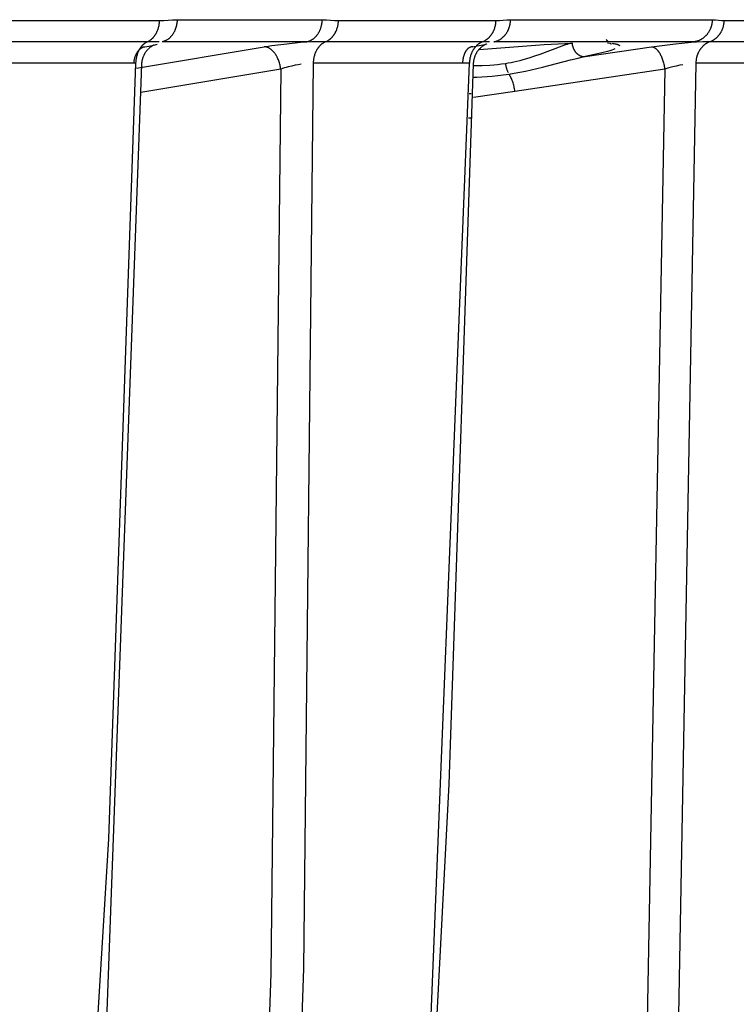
# Model space of a CAD drawing. Header units: millimetres. Extents: x -2637 to -1637, y 678 to 1678.
# Tile 186 of 256: x -1974 to -1959, y 1056 to 1077. Entities that reach past the tile are written whole.
import ezdxf

# ---------------------------------------------------------------- set-up
doc = ezdxf.new("R2010")
doc.units = ezdxf.units.MM
doc.layers.add('Make2D$B.SHOW mini', color=7, linetype='Continuous', true_color=0x000000)

msp = doc.modelspace()

# ---------------------------------------------------------------- linework, layer by layer
at = {"layer": 'Make2D$B.SHOW mini', "color": 18, "lineweight": -3, "true_color": 0x000000}
for points in [[(-1971.15, 1077.442), (-1971.104, 1077.443), (-1971.057, 1077.444), (-1970.868, 1077.456), (-1970.819, 1077.458), (-1970.769, 1077.459)], [(-1970.769, 1077.459), (-1970.77, 1077.439), (-1970.772, 1077.418), (-1970.774, 1077.398), (-1970.777, 1077.377), (-1970.78, 1077.356), (-1970.784, 1077.335), (-1970.789, 1077.314), (-1970.792, 1077.304), (-1970.795, 1077.294), (-1970.798, 1077.283), (-1970.802, 1077.273), (-1970.805, 1077.263), (-1970.809, 1077.253), (-1970.813, 1077.243), (-1970.817, 1077.233), (-1970.821, 1077.223), (-1970.825, 1077.213), (-1970.83, 1077.204), (-1970.835, 1077.194), (-1970.84, 1077.185), (-1970.845, 1077.176), (-1970.85, 1077.167), (-1970.855, 1077.158), (-1970.861, 1077.149), (-1970.867, 1077.141), (-1970.873, 1077.132), (-1970.879, 1077.124), (-1970.885, 1077.116), (-1970.891, 1077.108), (-1970.897, 1077.101), (-1970.904, 1077.093), (-1970.911, 1077.086), (-1970.917, 1077.079), (-1970.924, 1077.072), (-1970.931, 1077.066), (-1970.938, 1077.059), (-1970.945, 1077.053), (-1970.952, 1077.047), (-1970.96, 1077.042), (-1970.967, 1077.036), (-1970.974, 1077.031), (-1970.982, 1077.026), (-1970.989, 1077.022), (-1970.997, 1077.017), (-1971.005, 1077.013), (-1971.012, 1077.009), (-1971.02, 1077.005), (-1971.027, 1077.002), (-1971.035, 1076.999), (-1971.043, 1076.996), (-1971.05, 1076.993), (-1971.058, 1076.99), (-1971.066, 1076.988), (-1971.073, 1076.986), (-1971.081, 1076.984), (-1971.089, 1076.982), (-1971.096, 1076.981)], [(-1970.769, 1077.459), (-1967.629, 1077.459)], [(-1967.972, 1076.981), (-1967.964, 1076.982), (-1967.956, 1076.984), (-1967.948, 1076.986), (-1967.94, 1076.988), (-1967.932, 1076.99), (-1967.924, 1076.993), (-1967.916, 1076.996), (-1967.908, 1076.999), (-1967.9, 1077.002), (-1967.892, 1077.005), (-1967.884, 1077.009), (-1967.876, 1077.013), (-1967.868, 1077.017), (-1967.86, 1077.022), (-1967.852, 1077.026), (-1967.844, 1077.031), (-1967.836, 1077.036), (-1967.829, 1077.042), (-1967.821, 1077.047), (-1967.813, 1077.053), (-1967.806, 1077.059), (-1967.799, 1077.066), (-1967.791, 1077.072), (-1967.784, 1077.079), (-1967.777, 1077.086), (-1967.77, 1077.093), (-1967.763, 1077.101), (-1967.757, 1077.108), (-1967.75, 1077.116), (-1967.743, 1077.124), (-1967.737, 1077.132), (-1967.731, 1077.141), (-1967.725, 1077.149), (-1967.719, 1077.158), (-1967.713, 1077.167), (-1967.708, 1077.176), (-1967.703, 1077.185), (-1967.697, 1077.194), (-1967.692, 1077.204), (-1967.688, 1077.213), (-1967.683, 1077.223), (-1967.679, 1077.233), (-1967.674, 1077.243), (-1967.67, 1077.253), (-1967.666, 1077.263), (-1967.663, 1077.273), (-1967.659, 1077.283), (-1967.656, 1077.294), (-1967.653, 1077.304), (-1967.65, 1077.314), (-1967.647, 1077.325), (-1967.645, 1077.335), (-1967.642, 1077.346), (-1967.64, 1077.356), (-1967.636, 1077.377), (-1967.633, 1077.398), (-1967.631, 1077.418), (-1967.63, 1077.439), (-1967.629, 1077.459)], [(-1967.629, 1077.459), (-1967.605, 1077.459), (-1967.582, 1077.458), (-1967.537, 1077.456), (-1967.363, 1077.444), (-1967.32, 1077.443), (-1967.278, 1077.442)], [(-1963.917, 1076.981), (-1963.909, 1076.982), (-1963.9, 1076.984), (-1963.892, 1076.986), (-1963.883, 1076.988), (-1963.875, 1076.99), (-1963.866, 1076.993), (-1963.858, 1076.996), (-1963.849, 1076.999), (-1963.84, 1077.002), (-1963.832, 1077.005), (-1963.823, 1077.009), (-1963.815, 1077.013), (-1963.807, 1077.017), (-1963.798, 1077.022), (-1963.79, 1077.026), (-1963.781, 1077.031), (-1963.773, 1077.036), (-1963.765, 1077.042), (-1963.757, 1077.047), (-1963.749, 1077.053), (-1963.741, 1077.059), (-1963.733, 1077.066), (-1963.725, 1077.072), (-1963.718, 1077.079), (-1963.71, 1077.086), (-1963.703, 1077.093), (-1963.696, 1077.101), (-1963.688, 1077.108), (-1963.681, 1077.116), (-1963.675, 1077.124), (-1963.668, 1077.132), (-1963.661, 1077.141), (-1963.655, 1077.149), (-1963.649, 1077.158), (-1963.643, 1077.167), (-1963.637, 1077.176), (-1963.631, 1077.185), (-1963.626, 1077.194), (-1963.62, 1077.204), (-1963.615, 1077.213), (-1963.61, 1077.223), (-1963.606, 1077.233), (-1963.601, 1077.243), (-1963.597, 1077.253), (-1963.593, 1077.263), (-1963.589, 1077.273), (-1963.585, 1077.283), (-1963.581, 1077.294), (-1963.578, 1077.304), (-1963.575, 1077.314), (-1963.572, 1077.325), (-1963.57, 1077.335), (-1963.567, 1077.346), (-1963.565, 1077.356), (-1963.563, 1077.366), (-1963.561, 1077.377), (-1963.559, 1077.387), (-1963.558, 1077.398), (-1963.556, 1077.408), (-1963.555, 1077.418), (-1963.554, 1077.439), (-1963.553, 1077.459)], [(-1963.868, 1077.442), (-1963.83, 1077.443), (-1963.791, 1077.444), (-1963.634, 1077.456), (-1963.594, 1077.458), (-1963.573, 1077.459), (-1963.553, 1077.459)], [(-1963.553, 1077.459), (-1959.187, 1077.459)], [(-1959.187, 1077.459), (-1959.187, 1077.449), (-1959.188, 1077.439), (-1959.189, 1077.429), (-1959.19, 1077.418), (-1959.191, 1077.408), (-1959.192, 1077.398), (-1959.194, 1077.387), (-1959.196, 1077.377), (-1959.198, 1077.366), (-1959.2, 1077.356), (-1959.202, 1077.346), (-1959.205, 1077.335), (-1959.208, 1077.325), (-1959.211, 1077.314), (-1959.214, 1077.304), (-1959.217, 1077.294), (-1959.221, 1077.283), (-1959.225, 1077.273), (-1959.229, 1077.263), (-1959.234, 1077.253), (-1959.238, 1077.243), (-1959.243, 1077.233), (-1959.248, 1077.223), (-1959.253, 1077.213), (-1959.259, 1077.204), (-1959.264, 1077.194), (-1959.27, 1077.185), (-1959.276, 1077.176), (-1959.282, 1077.167), (-1959.289, 1077.158), (-1959.295, 1077.149), (-1959.302, 1077.141), (-1959.309, 1077.132), (-1959.316, 1077.124), (-1959.324, 1077.116), (-1959.331, 1077.108), (-1959.339, 1077.101), (-1959.346, 1077.093), (-1959.354, 1077.086), (-1959.362, 1077.079), (-1959.37, 1077.072), (-1959.379, 1077.066), (-1959.387, 1077.059), (-1959.395, 1077.053), (-1959.404, 1077.047), (-1959.412, 1077.042), (-1959.421, 1077.036), (-1959.43, 1077.031), (-1959.439, 1077.026), (-1959.448, 1077.022), (-1959.457, 1077.017), (-1959.465, 1077.013), (-1959.474, 1077.009), (-1959.484, 1077.005), (-1959.493, 1077.002), (-1959.502, 1076.999), (-1959.511, 1076.996), (-1959.52, 1076.993), (-1959.529, 1076.99), (-1959.538, 1076.988), (-1959.547, 1076.986), (-1959.556, 1076.984), (-1959.565, 1076.982), (-1959.574, 1076.981)], [(-1959.187, 1077.459), (-1959.17, 1077.459), (-1959.153, 1077.458), (-1959.119, 1077.456), (-1958.99, 1077.444), (-1958.959, 1077.443), (-1958.943, 1077.442), (-1958.928, 1077.442)], [(-1975.209, 1077.442), (-1971.15, 1077.442)], [(-1971.408, 1076.984), (-1971.402, 1076.987), (-1971.395, 1076.99), (-1971.389, 1076.993), (-1971.383, 1076.997), (-1971.376, 1077), (-1971.37, 1077.004), (-1971.364, 1077.008), (-1971.357, 1077.012), (-1971.351, 1077.016), (-1971.345, 1077.021), (-1971.339, 1077.025), (-1971.333, 1077.03), (-1971.327, 1077.035), (-1971.321, 1077.04), (-1971.315, 1077.045), (-1971.309, 1077.051), (-1971.303, 1077.056), (-1971.297, 1077.062), (-1971.292, 1077.068), (-1971.286, 1077.074), (-1971.28, 1077.08), (-1971.275, 1077.087), (-1971.269, 1077.093), (-1971.264, 1077.1), (-1971.259, 1077.107), (-1971.254, 1077.114), (-1971.249, 1077.121), (-1971.244, 1077.128), (-1971.239, 1077.136), (-1971.234, 1077.143), (-1971.23, 1077.151), (-1971.225, 1077.159), (-1971.217, 1077.175), (-1971.209, 1077.191), (-1971.201, 1077.208), (-1971.194, 1077.225), (-1971.187, 1077.243), (-1971.181, 1077.26), (-1971.176, 1077.278), (-1971.171, 1077.296), (-1971.166, 1077.314), (-1971.162, 1077.333), (-1971.159, 1077.351), (-1971.156, 1077.369), (-1971.154, 1077.388), (-1971.152, 1077.406), (-1971.151, 1077.424), (-1971.15, 1077.442)], [(-1967.551, 1076.984), (-1967.544, 1076.987), (-1967.538, 1076.99), (-1967.531, 1076.993), (-1967.524, 1076.997), (-1967.518, 1077), (-1967.511, 1077.004), (-1967.504, 1077.008), (-1967.498, 1077.012), (-1967.491, 1077.016), (-1967.484, 1077.021), (-1967.478, 1077.025), (-1967.471, 1077.03), (-1967.465, 1077.035), (-1967.459, 1077.04), (-1967.452, 1077.045), (-1967.446, 1077.051), (-1967.44, 1077.056), (-1967.434, 1077.062), (-1967.428, 1077.068), (-1967.422, 1077.074), (-1967.416, 1077.08), (-1967.41, 1077.087), (-1967.404, 1077.093), (-1967.398, 1077.1), (-1967.393, 1077.107), (-1967.387, 1077.114), (-1967.382, 1077.121), (-1967.377, 1077.128), (-1967.372, 1077.136), (-1967.367, 1077.143), (-1967.362, 1077.151), (-1967.357, 1077.159), (-1967.353, 1077.167), (-1967.348, 1077.175), (-1967.344, 1077.183), (-1967.339, 1077.191), (-1967.331, 1077.208), (-1967.324, 1077.225), (-1967.317, 1077.243), (-1967.31, 1077.26), (-1967.304, 1077.278), (-1967.299, 1077.296), (-1967.295, 1077.314), (-1967.29, 1077.333), (-1967.287, 1077.351), (-1967.284, 1077.369), (-1967.282, 1077.388), (-1967.28, 1077.406), (-1967.278, 1077.424), (-1967.278, 1077.442)], [(-1967.278, 1077.442), (-1963.868, 1077.442)], [(-1964.156, 1076.984), (-1964.149, 1076.987), (-1964.142, 1076.99), (-1964.135, 1076.993), (-1964.128, 1076.997), (-1964.121, 1077), (-1964.113, 1077.004), (-1964.106, 1077.008), (-1964.099, 1077.012), (-1964.093, 1077.016), (-1964.086, 1077.021), (-1964.079, 1077.025), (-1964.072, 1077.03), (-1964.065, 1077.035), (-1964.058, 1077.04), (-1964.052, 1077.045), (-1964.045, 1077.051), (-1964.039, 1077.056), (-1964.032, 1077.062), (-1964.026, 1077.068), (-1964.02, 1077.074), (-1964.013, 1077.08), (-1964.007, 1077.087), (-1964.001, 1077.093), (-1963.995, 1077.1), (-1963.99, 1077.107), (-1963.984, 1077.114), (-1963.978, 1077.121), (-1963.973, 1077.128), (-1963.967, 1077.136), (-1963.962, 1077.143), (-1963.957, 1077.151), (-1963.952, 1077.159), (-1963.947, 1077.167), (-1963.942, 1077.175), (-1963.938, 1077.183), (-1963.933, 1077.191), (-1963.929, 1077.2), (-1963.925, 1077.208), (-1963.921, 1077.217), (-1963.917, 1077.225), (-1963.909, 1077.243), (-1963.903, 1077.26), (-1963.897, 1077.278), (-1963.891, 1077.296), (-1963.886, 1077.314), (-1963.882, 1077.333), (-1963.878, 1077.351), (-1963.875, 1077.369), (-1963.872, 1077.388), (-1963.87, 1077.406), (-1963.869, 1077.424), (-1963.868, 1077.442)], [(-1959.236, 1076.984), (-1959.228, 1076.987), (-1959.22, 1076.99), (-1959.213, 1076.993), (-1959.205, 1076.997), (-1959.198, 1077), (-1959.19, 1077.004), (-1959.183, 1077.008), (-1959.175, 1077.012), (-1959.168, 1077.016), (-1959.16, 1077.021), (-1959.153, 1077.025), (-1959.146, 1077.03), (-1959.138, 1077.035), (-1959.131, 1077.04), (-1959.124, 1077.045), (-1959.117, 1077.051), (-1959.11, 1077.056), (-1959.103, 1077.062), (-1959.096, 1077.068), (-1959.09, 1077.074), (-1959.083, 1077.08), (-1959.076, 1077.087), (-1959.07, 1077.093), (-1959.064, 1077.1), (-1959.057, 1077.107), (-1959.051, 1077.114), (-1959.045, 1077.121), (-1959.039, 1077.128), (-1959.034, 1077.136), (-1959.028, 1077.143), (-1959.022, 1077.151), (-1959.017, 1077.159), (-1959.012, 1077.167), (-1959.007, 1077.175), (-1959.002, 1077.183), (-1958.997, 1077.191), (-1958.992, 1077.2), (-1958.988, 1077.208), (-1958.984, 1077.217), (-1958.979, 1077.225), (-1958.975, 1077.234), (-1958.972, 1077.243), (-1958.968, 1077.251), (-1958.964, 1077.26), (-1958.961, 1077.269), (-1958.958, 1077.278), (-1958.955, 1077.287), (-1958.952, 1077.296), (-1958.947, 1077.314), (-1958.942, 1077.333), (-1958.938, 1077.351), (-1958.935, 1077.369), (-1958.932, 1077.388), (-1958.93, 1077.406), (-1958.928, 1077.424), (-1958.928, 1077.442)], [(-1958.928, 1077.442), (-1956.478, 1077.442)], [(-1975.45, 1076.984), (-1971.408, 1076.984)], [(-1971.466, 1076.87), (-1971.471, 1076.869), (-1971.477, 1076.868), (-1971.482, 1076.867), (-1971.488, 1076.866), (-1971.493, 1076.864), (-1971.498, 1076.862), (-1971.504, 1076.861), (-1971.509, 1076.859), (-1971.515, 1076.856), (-1971.52, 1076.854), (-1971.525, 1076.852), (-1971.531, 1076.849), (-1971.536, 1076.846), (-1971.541, 1076.843), (-1971.547, 1076.84), (-1971.552, 1076.837), (-1971.557, 1076.833), (-1971.562, 1076.83), (-1971.567, 1076.826), (-1971.572, 1076.822), (-1971.578, 1076.818), (-1971.582, 1076.814), (-1971.587, 1076.809), (-1971.592, 1076.804), (-1971.597, 1076.8), (-1971.602, 1076.795), (-1971.606, 1076.79), (-1971.611, 1076.784), (-1971.616, 1076.779), (-1971.62, 1076.774), (-1971.624, 1076.768), (-1971.629, 1076.762), (-1971.633, 1076.756), (-1971.637, 1076.75), (-1971.641, 1076.744), (-1971.645, 1076.737), (-1971.649, 1076.731), (-1971.652, 1076.724), (-1971.656, 1076.717), (-1971.66, 1076.711), (-1971.663, 1076.704), (-1971.666, 1076.696), (-1971.673, 1076.682), (-1971.679, 1076.667), (-1971.684, 1076.652), (-1971.689, 1076.636), (-1971.694, 1076.62), (-1971.698, 1076.604), (-1971.702, 1076.588), (-1971.705, 1076.571), (-1971.708, 1076.555), (-1971.71, 1076.538), (-1971.712, 1076.521)], [(-1971.408, 1076.984), (-1971.414, 1076.981), (-1971.421, 1076.978), (-1971.427, 1076.975), (-1971.433, 1076.972), (-1971.439, 1076.969), (-1971.445, 1076.965), (-1971.452, 1076.961), (-1971.458, 1076.957), (-1971.464, 1076.953), (-1971.47, 1076.949), (-1971.476, 1076.944), (-1971.482, 1076.94), (-1971.488, 1076.935), (-1971.494, 1076.93), (-1971.5, 1076.925), (-1971.506, 1076.919), (-1971.511, 1076.914), (-1971.517, 1076.908), (-1971.523, 1076.902), (-1971.528, 1076.896), (-1971.534, 1076.89), (-1971.539, 1076.884), (-1971.544, 1076.878), (-1971.55, 1076.871), (-1971.555, 1076.864), (-1971.56, 1076.858), (-1971.565, 1076.851), (-1971.57, 1076.843), (-1971.575, 1076.836), (-1971.579, 1076.829), (-1971.584, 1076.821), (-1971.588, 1076.814), (-1971.597, 1076.798), (-1971.605, 1076.782), (-1971.613, 1076.766), (-1971.62, 1076.749), (-1971.627, 1076.732), (-1971.633, 1076.715), (-1971.638, 1076.697), (-1971.644, 1076.679), (-1971.648, 1076.661), (-1971.652, 1076.643), (-1971.656, 1076.625), (-1971.659, 1076.607), (-1971.661, 1076.589), (-1971.663, 1076.571), (-1971.664, 1076.553), (-1971.665, 1076.535)], [(-1971.646, 1076.412), (-1968.885, 1076.873)], [(-1971.395, 1076.824), (-1971.403, 1076.816), (-1971.411, 1076.808), (-1971.419, 1076.8), (-1971.426, 1076.791), (-1971.434, 1076.782), (-1971.441, 1076.773), (-1971.447, 1076.764), (-1971.454, 1076.754), (-1971.46, 1076.744), (-1971.467, 1076.735), (-1971.473, 1076.725), (-1971.478, 1076.715), (-1971.484, 1076.704), (-1971.489, 1076.694), (-1971.494, 1076.683), (-1971.499, 1076.673), (-1971.503, 1076.662), (-1971.508, 1076.651), (-1971.512, 1076.64), (-1971.516, 1076.629), (-1971.519, 1076.617), (-1971.522, 1076.606), (-1971.525, 1076.595), (-1971.528, 1076.583), (-1971.531, 1076.572), (-1971.533, 1076.56), (-1971.535, 1076.548), (-1971.537, 1076.536), (-1971.538, 1076.524), (-1971.539, 1076.513), (-1971.54, 1076.501), (-1971.54, 1076.489)], [(-1971.469, 1076.87), (-1971.379, 1076.886), (-1971.312, 1076.901)], [(-1971.408, 1076.984), (-1971.157, 1076.984)], [(-1971.267, 1076.912), (-1971.271, 1076.911), (-1971.275, 1076.909), (-1971.28, 1076.906), (-1971.286, 1076.903), (-1971.293, 1076.9), (-1971.3, 1076.896), (-1971.308, 1076.892), (-1971.316, 1076.887), (-1971.325, 1076.881), (-1971.334, 1076.875), (-1971.343, 1076.869), (-1971.352, 1076.862), (-1971.362, 1076.854), (-1971.372, 1076.846), (-1971.382, 1076.837), (-1971.393, 1076.827)], [(-1971.204, 1076.921), (-1971.234, 1076.913), (-1971.272, 1076.904)], [(-1967.972, 1076.981), (-1971.096, 1076.981)], [(-1968.885, 1076.873), (-1968.721, 1076.898), (-1968.397, 1076.94), (-1968.102, 1076.97), (-1967.972, 1076.981)], [(-1968.528, 1076.388), (-1968.531, 1076.409), (-1968.534, 1076.432), (-1968.538, 1076.454), (-1968.543, 1076.477), (-1968.549, 1076.499), (-1968.555, 1076.522), (-1968.562, 1076.545), (-1968.57, 1076.567), (-1968.578, 1076.589), (-1968.587, 1076.611), (-1968.597, 1076.633), (-1968.602, 1076.644), (-1968.608, 1076.654), (-1968.613, 1076.664), (-1968.619, 1076.674), (-1968.624, 1076.684), (-1968.63, 1076.694), (-1968.636, 1076.704), (-1968.643, 1076.713), (-1968.649, 1076.722), (-1968.655, 1076.731), (-1968.662, 1076.74), (-1968.669, 1076.748), (-1968.675, 1076.757), (-1968.682, 1076.765), (-1968.689, 1076.772), (-1968.696, 1076.78), (-1968.703, 1076.787), (-1968.711, 1076.794), (-1968.718, 1076.801), (-1968.725, 1076.807), (-1968.732, 1076.813), (-1968.74, 1076.819), (-1968.747, 1076.824), (-1968.755, 1076.829), (-1968.762, 1076.834), (-1968.77, 1076.839), (-1968.777, 1076.843), (-1968.785, 1076.847), (-1968.792, 1076.851), (-1968.799, 1076.854), (-1968.807, 1076.857), (-1968.814, 1076.86), (-1968.821, 1076.863), (-1968.829, 1076.865), (-1968.836, 1076.867), (-1968.843, 1076.868), (-1968.85, 1076.87), (-1968.854, 1076.87), (-1968.857, 1076.871), (-1968.861, 1076.871), (-1968.864, 1076.872), (-1968.868, 1076.872), (-1968.871, 1076.872), (-1968.875, 1076.873), (-1968.878, 1076.873), (-1968.881, 1076.873), (-1968.885, 1076.873)], [(-1967.972, 1076.981), (-1967.865, 1076.984), (-1967.551, 1076.984)], [(-1967.551, 1076.984), (-1967.558, 1076.981), (-1967.565, 1076.978), (-1967.572, 1076.975), (-1967.579, 1076.972), (-1967.585, 1076.968), (-1967.592, 1076.964), (-1967.599, 1076.96), (-1967.606, 1076.956), (-1967.612, 1076.952), (-1967.619, 1076.947), (-1967.626, 1076.942), (-1967.632, 1076.938), (-1967.639, 1076.933), (-1967.645, 1076.927), (-1967.652, 1076.922), (-1967.658, 1076.916), (-1967.664, 1076.911), (-1967.671, 1076.905), (-1967.677, 1076.899), (-1967.683, 1076.892), (-1967.689, 1076.886), (-1967.695, 1076.879), (-1967.7, 1076.873), (-1967.706, 1076.866), (-1967.712, 1076.859), (-1967.717, 1076.852), (-1967.723, 1076.844), (-1967.728, 1076.837), (-1967.733, 1076.829), (-1967.738, 1076.821), (-1967.743, 1076.813), (-1967.748, 1076.805), (-1967.752, 1076.797), (-1967.757, 1076.789), (-1967.761, 1076.781), (-1967.765, 1076.772), (-1967.77, 1076.764), (-1967.774, 1076.755), (-1967.781, 1076.738), (-1967.788, 1076.72), (-1967.794, 1076.702), (-1967.8, 1076.683), (-1967.805, 1076.665), (-1967.81, 1076.646), (-1967.814, 1076.628), (-1967.817, 1076.609), (-1967.82, 1076.59), (-1967.822, 1076.572), (-1967.824, 1076.553), (-1967.825, 1076.535), (-1967.825, 1076.516)], [(-1967.551, 1076.984), (-1964.156, 1076.984)], [(-1964.373, 1076.873), (-1964.378, 1076.873), (-1964.383, 1076.873), (-1964.388, 1076.872), (-1964.393, 1076.872), (-1964.398, 1076.871), (-1964.403, 1076.87), (-1964.408, 1076.869), (-1964.413, 1076.867), (-1964.417, 1076.866), (-1964.422, 1076.864), (-1964.427, 1076.862), (-1964.432, 1076.86), (-1964.437, 1076.858), (-1964.442, 1076.856), (-1964.447, 1076.853), (-1964.452, 1076.85), (-1964.456, 1076.847), (-1964.461, 1076.844), (-1964.466, 1076.841), (-1964.471, 1076.837), (-1964.475, 1076.833), (-1964.48, 1076.829), (-1964.484, 1076.825), (-1964.489, 1076.821), (-1964.493, 1076.816), (-1964.498, 1076.811), (-1964.502, 1076.806), (-1964.506, 1076.801), (-1964.51, 1076.795), (-1964.515, 1076.79), (-1964.519, 1076.784), (-1964.522, 1076.778), (-1964.526, 1076.772), (-1964.53, 1076.766), (-1964.534, 1076.759), (-1964.537, 1076.752), (-1964.541, 1076.746), (-1964.544, 1076.739), (-1964.548, 1076.731), (-1964.551, 1076.724), (-1964.554, 1076.717), (-1964.557, 1076.709), (-1964.56, 1076.701), (-1964.563, 1076.693), (-1964.568, 1076.677), (-1964.573, 1076.66), (-1964.577, 1076.643), (-1964.581, 1076.626), (-1964.584, 1076.608), (-1964.587, 1076.59), (-1964.59, 1076.572), (-1964.592, 1076.553), (-1964.593, 1076.535), (-1964.595, 1076.516)], [(-1964.156, 1076.984), (-1964.163, 1076.981), (-1964.17, 1076.978), (-1964.178, 1076.975), (-1964.185, 1076.972), (-1964.192, 1076.968), (-1964.199, 1076.964), (-1964.206, 1076.96), (-1964.213, 1076.956), (-1964.22, 1076.952), (-1964.227, 1076.947), (-1964.234, 1076.942), (-1964.241, 1076.938), (-1964.248, 1076.933), (-1964.255, 1076.927), (-1964.262, 1076.922), (-1964.268, 1076.916), (-1964.275, 1076.911), (-1964.281, 1076.905), (-1964.288, 1076.899), (-1964.294, 1076.892), (-1964.3, 1076.886), (-1964.307, 1076.879), (-1964.313, 1076.873), (-1964.319, 1076.866), (-1964.325, 1076.859), (-1964.33, 1076.852), (-1964.336, 1076.844), (-1964.342, 1076.837), (-1964.347, 1076.829), (-1964.352, 1076.821), (-1964.357, 1076.813), (-1964.362, 1076.805), (-1964.367, 1076.797), (-1964.372, 1076.789), (-1964.377, 1076.781), (-1964.381, 1076.772), (-1964.386, 1076.764), (-1964.39, 1076.755), (-1964.394, 1076.746), (-1964.398, 1076.738), (-1964.401, 1076.729), (-1964.405, 1076.72), (-1964.412, 1076.702), (-1964.418, 1076.683), (-1964.423, 1076.665), (-1964.428, 1076.646), (-1964.432, 1076.628), (-1964.435, 1076.609), (-1964.438, 1076.59), (-1964.441, 1076.572), (-1964.442, 1076.553), (-1964.443, 1076.535), (-1964.444, 1076.516)], [(-1964.373, 1076.875), (-1964.276, 1076.891), (-1964.187, 1076.907), (-1964.122, 1076.921)], [(-1964.069, 1076.934), (-1964.077, 1076.932), (-1964.083, 1076.929), (-1964.09, 1076.926), (-1964.099, 1076.921), (-1964.11, 1076.916), (-1964.122, 1076.909), (-1964.135, 1076.901), (-1964.145, 1076.895), (-1964.155, 1076.888), (-1964.165, 1076.881), (-1964.175, 1076.873), (-1964.185, 1076.865), (-1964.195, 1076.857), (-1964.205, 1076.848), (-1964.215, 1076.839), (-1964.223, 1076.83), (-1964.231, 1076.822), (-1964.239, 1076.813), (-1964.247, 1076.804), (-1964.254, 1076.795), (-1964.261, 1076.786), (-1964.268, 1076.777), (-1964.275, 1076.767), (-1964.281, 1076.757), (-1964.288, 1076.747), (-1964.294, 1076.737), (-1964.299, 1076.727), (-1964.305, 1076.717), (-1964.31, 1076.706), (-1964.315, 1076.695), (-1964.32, 1076.685), (-1964.325, 1076.674), (-1964.329, 1076.663), (-1964.333, 1076.652), (-1964.337, 1076.64), (-1964.341, 1076.629), (-1964.344, 1076.618), (-1964.347, 1076.606), (-1964.35, 1076.594), (-1964.352, 1076.583), (-1964.354, 1076.571), (-1964.356, 1076.559), (-1964.358, 1076.547), (-1964.359, 1076.535), (-1964.36, 1076.523), (-1964.361, 1076.511), (-1964.361, 1076.499)], [(-1964.231, 1076.816), (-1962.823, 1076.925), (-1962.218, 1076.954)], [(-1964.156, 1076.984), (-1964.012, 1076.985)], [(-1959.574, 1076.981), (-1963.917, 1076.981)], [(-1962.223, 1076.951), (-1962.257, 1076.943), (-1962.292, 1076.934), (-1962.328, 1076.923), (-1962.365, 1076.912), (-1962.441, 1076.887), (-1962.917, 1076.709), (-1963.035, 1076.667), (-1963.16, 1076.626), (-1963.289, 1076.588), (-1963.354, 1076.571), (-1963.418, 1076.555), (-1963.481, 1076.541), (-1963.543, 1076.528), (-1963.604, 1076.517), (-1963.664, 1076.507)], [(-1962.223, 1076.951), (-1962.222, 1076.944), (-1962.222, 1076.936), (-1962.221, 1076.929), (-1962.22, 1076.922), (-1962.218, 1076.914), (-1962.217, 1076.907), (-1962.215, 1076.9), (-1962.213, 1076.892), (-1962.211, 1076.885), (-1962.209, 1076.878), (-1962.207, 1076.87), (-1962.205, 1076.863), (-1962.202, 1076.856), (-1962.2, 1076.849), (-1962.197, 1076.842), (-1962.194, 1076.835), (-1962.191, 1076.828), (-1962.187, 1076.821), (-1962.184, 1076.814), (-1962.18, 1076.808), (-1962.177, 1076.801), (-1962.173, 1076.795), (-1962.169, 1076.789), (-1962.165, 1076.782), (-1962.161, 1076.776), (-1962.157, 1076.771), (-1962.152, 1076.765), (-1962.148, 1076.759), (-1962.144, 1076.754), (-1962.139, 1076.748), (-1962.134, 1076.743), (-1962.13, 1076.738), (-1962.125, 1076.733), (-1962.12, 1076.728), (-1962.115, 1076.724), (-1962.11, 1076.719), (-1962.104, 1076.715), (-1962.099, 1076.711), (-1962.093, 1076.706), (-1962.088, 1076.703), (-1962.082, 1076.699), (-1962.077, 1076.695), (-1962.071, 1076.692), (-1962.065, 1076.688), (-1962.059, 1076.685), (-1962.053, 1076.682), (-1962.047, 1076.679), (-1962.041, 1076.677), (-1962.035, 1076.674), (-1962.029, 1076.672), (-1962.022, 1076.67), (-1962.016, 1076.668), (-1962.01, 1076.666), (-1962.004, 1076.665), (-1961.998, 1076.663), (-1961.991, 1076.662), (-1961.985, 1076.661), (-1961.979, 1076.661), (-1961.973, 1076.66), (-1961.966, 1076.66), (-1961.96, 1076.659), (-1961.954, 1076.659), (-1961.948, 1076.66), (-1961.942, 1076.66)], [(-1961.942, 1076.66), (-1960.502, 1076.873)], [(-1961.297, 1076.826), (-1961.328, 1076.814), (-1961.365, 1076.801), (-1961.407, 1076.788), (-1961.456, 1076.774), (-1961.579, 1076.741), (-1961.738, 1076.704), (-1961.942, 1076.66)], [(-1961.484, 1077.031), (-1961.479, 1077.024), (-1961.474, 1077.018), (-1961.469, 1077.012), (-1961.464, 1077.006), (-1961.459, 1077), (-1961.454, 1076.995), (-1961.449, 1076.99), (-1961.444, 1076.985)], [(-1961.454, 1076.956), (-1961.412, 1076.953)], [(-1961.397, 1076.948), (-1961.394, 1076.946), (-1961.391, 1076.944), (-1961.388, 1076.942), (-1961.385, 1076.941), (-1961.382, 1076.94), (-1961.38, 1076.939), (-1961.379, 1076.938), (-1961.378, 1076.938), (-1961.377, 1076.937), (-1961.376, 1076.937), (-1961.375, 1076.937), (-1961.374, 1076.936), (-1961.374, 1076.936), (-1961.373, 1076.936), (-1961.372, 1076.936), (-1961.372, 1076.936), (-1961.372, 1076.936), (-1961.372, 1076.936), (-1961.371, 1076.936), (-1961.371, 1076.936), (-1961.371, 1076.936), (-1961.371, 1076.936), (-1961.37, 1076.936), (-1961.37, 1076.936), (-1961.37, 1076.936), (-1961.37, 1076.936), (-1961.37, 1076.936), (-1961.37, 1076.936), (-1961.37, 1076.936), (-1961.37, 1076.936), (-1961.37, 1076.936), (-1961.37, 1076.936), (-1961.37, 1076.936), (-1961.37, 1076.936), (-1961.37, 1076.936), (-1961.37, 1076.936), (-1961.369, 1076.936), (-1961.369, 1076.936), (-1961.369, 1076.936), (-1961.369, 1076.936), (-1961.369, 1076.936), (-1961.369, 1076.936), (-1961.369, 1076.936), (-1961.369, 1076.936), (-1961.369, 1076.936), (-1961.369, 1076.936), (-1961.369, 1076.936), (-1961.369, 1076.936), (-1961.369, 1076.936), (-1961.369, 1076.936), (-1961.369, 1076.936), (-1961.369, 1076.936), (-1961.369, 1076.936), (-1961.369, 1076.936), (-1961.369, 1076.936), (-1961.369, 1076.936), (-1961.369, 1076.936), (-1961.369, 1076.936), (-1961.369, 1076.936), (-1961.369, 1076.936), (-1961.369, 1076.936), (-1961.369, 1076.936), (-1961.369, 1076.936), (-1961.369, 1076.936), (-1961.369, 1076.936), (-1961.369, 1076.936), (-1961.369, 1076.936)], [(-1961.358, 1076.948), (-1961.337, 1076.945), (-1961.317, 1076.943), (-1961.299, 1076.94), (-1961.281, 1076.936), (-1961.272, 1076.934), (-1961.263, 1076.932), (-1961.255, 1076.93), (-1961.247, 1076.928), (-1961.24, 1076.926), (-1961.237, 1076.924), (-1961.233, 1076.923), (-1961.23, 1076.922), (-1961.227, 1076.921), (-1961.224, 1076.919), (-1961.221, 1076.918), (-1961.219, 1076.917), (-1961.216, 1076.915), (-1961.215, 1076.915), (-1961.214, 1076.914), (-1961.213, 1076.913), (-1961.212, 1076.913), (-1961.211, 1076.912), (-1961.21, 1076.911), (-1961.209, 1076.91), (-1961.208, 1076.91), (-1961.207, 1076.909), (-1961.206, 1076.908), (-1961.206, 1076.907), (-1961.205, 1076.907), (-1961.204, 1076.906), (-1961.204, 1076.906), (-1961.204, 1076.905), (-1961.203, 1076.905), (-1961.203, 1076.904), (-1961.203, 1076.904), (-1961.202, 1076.904), (-1961.202, 1076.903), (-1961.202, 1076.903), (-1961.202, 1076.902), (-1961.201, 1076.902), (-1961.201, 1076.902), (-1961.201, 1076.901), (-1961.201, 1076.901), (-1961.201, 1076.9), (-1961.2, 1076.9), (-1961.2, 1076.9), (-1961.2, 1076.899), (-1961.2, 1076.899), (-1961.2, 1076.898), (-1961.2, 1076.898), (-1961.2, 1076.898), (-1961.199, 1076.897), (-1961.199, 1076.897), (-1961.199, 1076.896), (-1961.199, 1076.896), (-1961.199, 1076.895), (-1961.199, 1076.895), (-1961.199, 1076.895), (-1961.199, 1076.894), (-1961.199, 1076.894)], [(-1960.502, 1076.873), (-1959.984, 1076.94), (-1959.574, 1076.981)], [(-1960.502, 1076.873), (-1960.499, 1076.873), (-1960.496, 1076.873), (-1960.494, 1076.873), (-1960.491, 1076.872), (-1960.489, 1076.872), (-1960.486, 1076.872), (-1960.484, 1076.871), (-1960.481, 1076.871), (-1960.478, 1076.87), (-1960.476, 1076.87), (-1960.473, 1076.869), (-1960.47, 1076.868), (-1960.468, 1076.868), (-1960.465, 1076.867), (-1960.462, 1076.866), (-1960.46, 1076.865), (-1960.457, 1076.864), (-1960.454, 1076.863), (-1960.451, 1076.861), (-1960.449, 1076.86), (-1960.446, 1076.859), (-1960.443, 1076.857), (-1960.44, 1076.856), (-1960.437, 1076.854), (-1960.435, 1076.852), (-1960.432, 1076.851), (-1960.426, 1076.847), (-1960.421, 1076.843), (-1960.415, 1076.839), (-1960.409, 1076.834), (-1960.403, 1076.829), (-1960.398, 1076.824), (-1960.392, 1076.819), (-1960.386, 1076.813), (-1960.381, 1076.807), (-1960.375, 1076.801), (-1960.369, 1076.794), (-1960.364, 1076.787), (-1960.358, 1076.78), (-1960.353, 1076.772), (-1960.347, 1076.765), (-1960.342, 1076.757), (-1960.336, 1076.748), (-1960.331, 1076.74), (-1960.326, 1076.731), (-1960.316, 1076.713), (-1960.306, 1076.694), (-1960.296, 1076.674), (-1960.287, 1076.654), (-1960.279, 1076.633), (-1960.271, 1076.611), (-1960.263, 1076.589), (-1960.256, 1076.567), (-1960.249, 1076.545), (-1960.243, 1076.522), (-1960.237, 1076.499), (-1960.232, 1076.477), (-1960.228, 1076.454), (-1960.224, 1076.432), (-1960.22, 1076.409), (-1960.217, 1076.388)], [(-1959.574, 1076.981), (-1959.529, 1076.983), (-1959.395, 1076.985), (-1959.236, 1076.984)], [(-1959.236, 1076.984), (-1959.243, 1076.981), (-1959.251, 1076.978), (-1959.259, 1076.975), (-1959.266, 1076.972), (-1959.274, 1076.968), (-1959.282, 1076.964), (-1959.289, 1076.96), (-1959.297, 1076.956), (-1959.304, 1076.952), (-1959.312, 1076.947), (-1959.319, 1076.942), (-1959.327, 1076.938), (-1959.334, 1076.933), (-1959.341, 1076.927), (-1959.349, 1076.922), (-1959.356, 1076.916), (-1959.363, 1076.911), (-1959.37, 1076.905), (-1959.377, 1076.899), (-1959.384, 1076.892), (-1959.39, 1076.886), (-1959.397, 1076.879), (-1959.403, 1076.873), (-1959.41, 1076.866), (-1959.416, 1076.859), (-1959.422, 1076.852), (-1959.428, 1076.844), (-1959.434, 1076.837), (-1959.44, 1076.829), (-1959.446, 1076.821), (-1959.451, 1076.813), (-1959.457, 1076.805), (-1959.462, 1076.797), (-1959.467, 1076.789), (-1959.472, 1076.781), (-1959.477, 1076.772), (-1959.481, 1076.764), (-1959.486, 1076.755), (-1959.49, 1076.746), (-1959.494, 1076.738), (-1959.498, 1076.729), (-1959.502, 1076.72), (-1959.506, 1076.711), (-1959.509, 1076.702), (-1959.513, 1076.693), (-1959.516, 1076.683), (-1959.519, 1076.674), (-1959.521, 1076.665), (-1959.524, 1076.656), (-1959.527, 1076.646), (-1959.529, 1076.637), (-1959.531, 1076.628), (-1959.535, 1076.609), (-1959.538, 1076.59), (-1959.54, 1076.572), (-1959.542, 1076.553), (-1959.543, 1076.535), (-1959.544, 1076.516)], [(-1959.236, 1076.984), (-1956.796, 1076.984)], [(-1963.588, 1076.282), (-1963.474, 1076.3), (-1963.356, 1076.321), (-1963.233, 1076.345), (-1963.107, 1076.372), (-1962.861, 1076.431), (-1962.254, 1076.591), (-1962.093, 1076.629), (-1962.016, 1076.646), (-1961.942, 1076.66)], [(-1978.95, 983.84), (-1976.29, 1006.065), (-1974.039, 1030.458), (-1972.249, 1059.723), (-1971.666, 1076.516)], [(-1971.541, 1076.489), (-1972.294, 1055.995), (-1973.309, 1038.659), (-1975.845, 1009.059), (-1978.819, 983.822)], [(-1971.666, 1076.516), (-1975.691, 1076.516)], [(-1967.825, 1076.516), (-1968.035, 1056.917), (-1968.716, 1037.198), (-1969.829, 1018.069), (-1971.28, 1000.132), (-1972.947, 983.822)], [(-1968.083, 1076.496), (-1968.147, 1076.485), (-1968.217, 1076.472), (-1968.291, 1076.455), (-1968.369, 1076.436), (-1968.408, 1076.425), (-1968.448, 1076.414), (-1968.488, 1076.401), (-1968.528, 1076.388)], [(-1964.444, 1076.516), (-1967.825, 1076.516)], [(-1964.362, 1076.499), (-1964.89, 1060.908), (-1965.536, 1048.448)], [(-1965.458, 1051.244), (-1964.444, 1076.516)], [(-1963.664, 1076.507), (-1963.75, 1076.495), (-1963.835, 1076.485), (-1963.919, 1076.477), (-1964.003, 1076.471), (-1964.166, 1076.463), (-1964.361, 1076.46)], [(-1963.664, 1076.507), (-1963.662, 1076.494), (-1963.66, 1076.482), (-1963.658, 1076.469), (-1963.656, 1076.457), (-1963.653, 1076.444), (-1963.65, 1076.432), (-1963.647, 1076.419), (-1963.644, 1076.407), (-1963.64, 1076.395), (-1963.636, 1076.383), (-1963.632, 1076.372), (-1963.628, 1076.36), (-1963.623, 1076.349), (-1963.619, 1076.339), (-1963.614, 1076.328), (-1963.609, 1076.318)], [(-1959.824, 1076.485), (-1959.892, 1076.472), (-1959.966, 1076.455), (-1960.045, 1076.436), (-1960.13, 1076.414), (-1960.217, 1076.388)], [(-1959.544, 1076.516), (-1959.936, 1055.112), (-1960.117, 1050.136)], [(-1957.114, 1076.516), (-1959.544, 1076.516)], [(-1968.528, 1076.388), (-1968.742, 1056.81), (-1969.426, 1037.116), (-1970.541, 1018.015), (-1971.994, 1000.107), (-1973.66, 983.822)], [(-1968.528, 1076.388), (-1971.556, 1075.883)], [(-1960.217, 1076.388), (-1960.613, 1055.011), (-1961.563, 1034.785), (-1962.928, 1016.227), (-1964.597, 999.245), (-1966.461, 983.822)], [(-1964.354, 1076.212), (-1964.283, 1076.216), (-1963.949, 1076.24), (-1963.771, 1076.259), (-1963.588, 1076.282)], [(-1963.46, 1075.908), (-1963.464, 1075.934), (-1963.468, 1075.961), (-1963.473, 1075.987), (-1963.479, 1076.013), (-1963.485, 1076.039), (-1963.492, 1076.065), (-1963.5, 1076.091), (-1963.508, 1076.115), (-1963.516, 1076.14), (-1963.526, 1076.163), (-1963.535, 1076.186), (-1963.545, 1076.207), (-1963.556, 1076.228), (-1963.561, 1076.238), (-1963.566, 1076.247), (-1963.572, 1076.256), (-1963.577, 1076.265), (-1963.583, 1076.274), (-1963.588, 1076.282)], [(-1960.217, 1076.388), (-1963.46, 1075.908)], [(-1964.405, 1075.857), (-1964.449, 1075.851)], [(-1963.46, 1075.908), (-1964.355, 1075.776)], [(-1964.386, 1075.328), (-1964.462, 1075.328)]]:
    msp.add_lwpolyline(points, dxfattribs=at)

doc.saveas('drawing.dxf')
